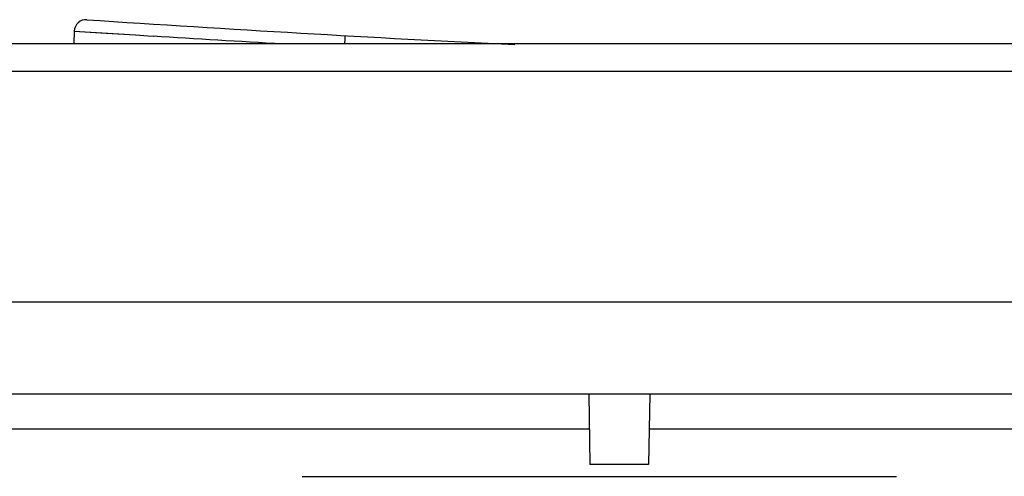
# Model space of a CAD drawing. Header units: millimetres. Extents: x 0 to 1980, y 0 to 1400.
# Tile 15 of 28: x 1153.23 to 1170.06, y 894.42 to 902.23. Entities that reach past the tile are written whole.
import ezdxf

# ---------------------------------------------------------------- set-up
doc = ezdxf.new("R2010")
doc.units = ezdxf.units.MM
doc.header["$LTSCALE"] = 108.9
doc.layers.add('00_COMPONENTS', color=7, linetype='CONTINUOUS')

msp = doc.modelspace()

# ---------------------------------------------------------------- linework, layer by layer
at = {"layer": '00_COMPONENTS', "color": 7, "linetype": 'Continuous'}
for p, q in [((1154.161, 902.039), (1154.155, 901.824)), ((1077.683, 901.824), (1236.271, 901.824)), ((1086.977, 897.404), (1226.978, 897.404)), ((1223.854, 895.824), (1093.977, 895.824)), ((1162.956, 895.824), (1162.977, 894.624)), ((1163.998, 895.824), (1163.977, 894.624)), ((1162.966, 895.229), (1150.217, 895.229)), ((1176.736, 895.229), (1163.987, 895.229)), ((1163.977, 894.624), (1162.977, 894.624)), ((1158.057, 894.42), (1168.217, 894.42))]:
    msp.add_line(p, q, dxfattribs=at)
at = {"layer": '00_COMPONENTS', "color": 9, "linetype": 'Continuous'}
for p, q in [((1154.161, 902.039), (1155.207, 901.973)), ((1154.249, 902.033), (1154.704, 902.004)), ((1154.704, 902.004), (1155.207, 901.973)), ((1155.207, 901.973), (1155.423, 901.959)), ((1155.423, 901.959), (1155.511, 901.954)), ((1077.184, 901.35), (1236.77, 901.35))]:
    msp.add_line(p, q, dxfattribs=at)
at = {"layer": '00_COMPONENTS', "color": 7, "linetype": 'Continuous'}
for centre, radius, start, end in [((1154.361, 902.034), 0.2, 86.1509, 178.4996), ((1181.277, 1301.328), 400, 266.14358, 267.1935)]:
    msp.add_arc(centre, radius, start, end, dxfattribs=at)
at = {"layer": '00_COMPONENTS', "color": 9, "linetype": 'Continuous'}
msp.add_arc((1182.31, 1338.568), 437.435, 266.48756, 266.77745, dxfattribs=at)
msp.add_open_spline([(1158.788, 901.96), (1158.785, 901.96), (1158.791, 901.94), (1158.783, 901.92), (1158.784, 901.874), (1158.781, 901.843), (1158.78, 901.824)], degree=3, knots=[0, 0, 0, 0, 0.070925, 0.275499, 0.595038, 1, 1, 1, 1], dxfattribs=at)

doc.saveas('drawing.dxf')
